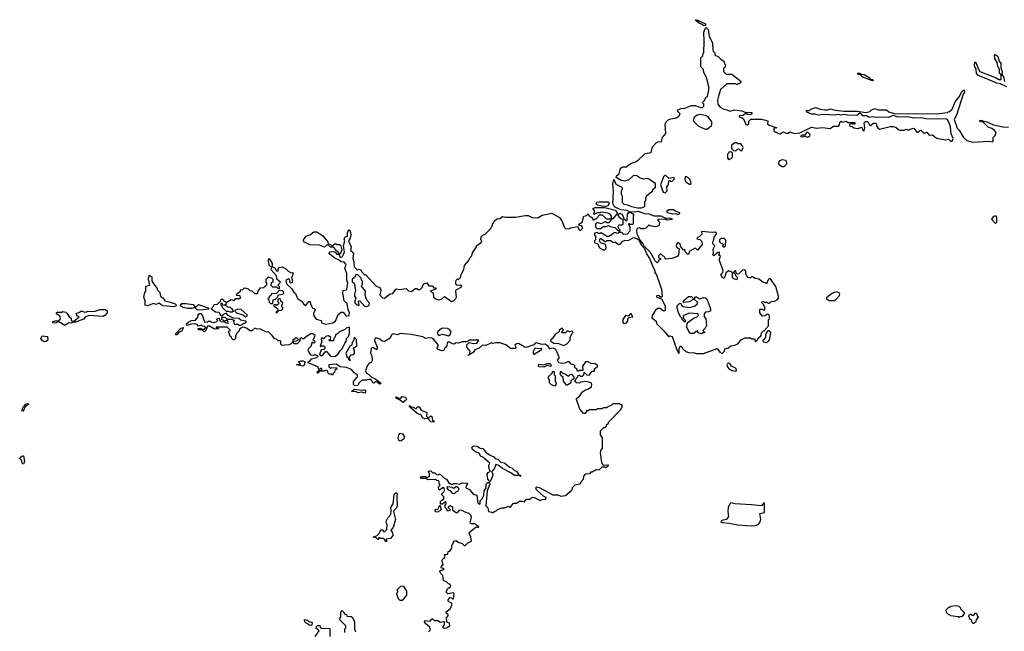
# Model space of a CAD drawing. Extents: x 2029826 to 2248070, y 228728 to 402406.
# Tile 18 of 256: x 2067277 to 2077283, y 275529 to 281742. Entities that reach past the tile are written whole.
import ezdxf

# ---------------------------------------------------------------- set-up
doc = ezdxf.new("R2010")
doc.units = 0

msp = doc.modelspace()

# ---------------------------------------------------------------- linework, layer by layer
at = {"layer": '0CON10XD'}
for points in [[(2074245, 281680), (2074225, 281683), (2074207, 281697), (2074185, 281703), (2074143, 281737), (2074165, 281742), (2074186, 281726), (2074240, 281705), (2074248, 281695), (2074245, 281680)], [(2072996, 279636), (2072985, 279648), (2072962, 279652), (2072960, 279665), (2072992, 279685), (2073010, 279745), (2073038, 279752), (2073055, 279770), (2073062, 279752), (2073075, 279740), (2073088, 279738), (2073105, 279710), (2073115, 279710), (2073125, 279720), (2073135, 279720), (2073155, 279740), (2073165, 279760), (2073195, 279760), (2073238, 279718), (2073290, 279720), (2073290, 279715), (2073265, 279680), (2073245, 279680), (2073235, 279690), (2073225, 279690), (2073185, 279668), (2073155, 279680), (2073142, 279678), (2073130, 279665), (2073130, 279635), (2073142, 279622), (2073185, 279620), (2073205, 279640), (2073235, 279640), (2073265, 279650), (2073273, 279643), (2073325, 279630), (2073355, 279600), (2073365, 279600), (2073375, 279590), (2073380, 279605), (2073362, 279622), (2073358, 279645), (2073365, 279658), (2073402, 279658), (2073410, 279665), (2073410, 279705), (2073375, 279730), (2073360, 279755), (2073362, 279768), (2073375, 279778), (2073395, 279768), (2073412, 279735), (2073412, 279722), (2073445, 279700), (2073450, 279705), (2073453, 279767), (2073468, 279782), (2073492, 279782), (2073509, 279769), (2073518, 279755), (2073510, 279745), (2073512, 279668), (2073505, 279662), (2073482, 279662), (2073475, 279670), (2073463, 279667), (2073478, 279635), (2073478, 279595), (2073450, 279565), (2073415, 279560), (2073395, 279580), (2073365, 279580), (2073355, 279570), (2073325, 279580), (2073310, 279575), (2073285, 279550), (2073275, 279550), (2073265, 279540), (2073245, 279540), (2073187, 279577), (2073175, 279570), (2073155, 279570), (2073145, 279580), (2073120, 279575), (2073120, 279555), (2073130, 279545), (2073130, 279505), (2073120, 279495), (2073120, 279475), (2073148, 279468), (2073168, 279425), (2073205, 279403), (2073224, 279406), (2073232, 279415), (2073237, 279425), (2073232, 279452), (2073222, 279462), (2073180, 279475), (2073170, 279495), (2073175, 279520), (2073185, 279520), (2073225, 279490), (2073235, 279490), (2073245, 279500), (2073285, 279500), (2073303, 279483), (2073332, 279482), (2073365, 279460), (2073383, 279467), (2073405, 279492), (2073428, 279498), (2073467, 279503), (2073515, 279528), (2073557, 279517), (2073570, 279505), (2073593, 279455), (2073627, 279417), (2073646, 279365), (2073678, 279318), (2073718, 279218), (2073733, 279195), (2073733, 279173), (2073750, 279150), (2073799, 279005), (2073805, 278930), (2073795, 278920), (2073777, 278937), (2073755, 278940), (2073750, 278935), (2073752, 278925), (2073798, 278908), (2073836, 278834), (2073837, 278793), (2073825, 278780), (2073805, 278790), (2073785, 278810), (2073763, 278807), (2073737, 278793), (2073703, 278737), (2073702, 278715), (2073745, 278680), (2073750, 278655), (2073828, 278578), (2073875, 278520), (2073885, 278530), (2073908, 278525), (2073955, 278390), (2073975, 278350), (2073980, 278355), (2073978, 278405), (2073992, 278428), (2074005, 278420), (2074015, 278400), (2074045, 278370), (2074075, 278360), (2074135, 278358), (2074155, 278350), (2074225, 278350), (2074365, 278402), (2074392, 278365), (2074415, 278352), (2074440, 278375), (2074443, 278397), (2074481, 278409), (2074505, 278428), (2074543, 278437), (2074575, 278448), (2074610, 278490), (2074645, 278510), (2074685, 278512), (2074705, 278510), (2074715, 278500), (2074745, 278500), (2074755, 278470), (2074780, 278495), (2074782, 278508), (2074808, 278532), (2074820, 278565), (2074835, 278580), (2074850, 278585), (2074855, 278600), (2074887, 278633), (2074888, 278692), (2074898, 278705), (2074897, 278737), (2074885, 278750), (2074875, 278750), (2074847, 278733), (2074825, 278730), (2074800, 278765), (2074800, 278800), (2074825, 278800), (2074835, 278790), (2074850, 278795), (2074850, 278825), (2074840, 278835), (2074840, 278845), (2074820, 278865), (2074820, 278875), (2074835, 278880), (2074842, 278872), (2074865, 278872), (2074895, 278860), (2074915, 278880), (2074947, 278883), (2074975, 278898), (2074989, 278915), (2074989, 278935), (2074961, 279031), (2074905, 279112), (2074888, 279105), (2074865, 279060), (2074858, 279068), (2074833, 279073), (2074787, 279107), (2074753, 279113), (2074725, 279130), (2074715, 279130), (2074705, 279120), (2074685, 279120), (2074665, 279140), (2074653, 279163), (2074660, 279185), (2074645, 279200), (2074622, 279198), (2074582, 279158), (2074562, 279162), (2074555, 279190), (2074545, 279190), (2074530, 279175), (2074548, 279158), (2074550, 279145), (2074567, 279127), (2074570, 279105), (2074565, 279100), (2074535, 279110), (2074520, 279125), (2074520, 279175), (2074485, 279190), (2074458, 279175), (2074437, 279113), (2074415, 279122), (2074402, 279155), (2074422, 279175), (2074427, 279195), (2074388, 279295), (2074388, 279312), (2074400, 279335), (2074380, 279355), (2074388, 279362), (2074390, 279375), (2074385, 279380), (2074372, 279378), (2074332, 279342), (2074322, 279355), (2074328, 279372), (2074325, 279410), (2074340, 279445), (2074322, 279465), (2074322, 279485), (2074332, 279505), (2074333, 279537), (2074358, 279565), (2074357, 279575), (2074345, 279583), (2074315, 279580), (2074205, 279590), (2074208, 279562), (2074178, 279532), (2074165, 279530), (2074160, 279515), (2074188, 279508), (2074208, 279488), (2074212, 279458), (2074165, 279400), (2074145, 279420), (2074135, 279418), (2074082, 279388), (2074078, 279362), (2074065, 279360), (2074040, 279385), (2074038, 279408), (2074022, 279402), (2073993, 279443), (2073990, 279465), (2073965, 279480), (2073948, 279455), (2073952, 279435), (2073978, 279415), (2073972, 279355), (2073960, 279335), (2073905, 279318), (2073845, 279310), (2073832, 279322), (2073828, 279338), (2073812, 279342), (2073795, 279360), (2073785, 279360), (2073770, 279345), (2073770, 279325), (2073788, 279318), (2073790, 279305), (2073772, 279298), (2073765, 279280), (2073755, 279272), (2073735, 279292), (2073686, 279376), (2073623, 279443), (2073607, 279475), (2073582, 279502), (2073552, 279565), (2073548, 279595), (2073550, 279615), (2073562, 279628), (2073575, 279630), (2073585, 279620), (2073625, 279620), (2073643, 279627), (2073675, 279660), (2073683, 279653), (2073735, 279640), (2073777, 279653), (2073782, 279682), (2073760, 279705), (2073773, 279717), (2073835, 279720), (2073855, 279710), (2073910, 279715), (2073895, 279722), (2073836, 279726), (2073795, 279746), (2073755, 279745), (2073728, 279748), (2073675, 279768), (2073629, 279769), (2073565, 279793), (2073525, 279788), (2073475, 279790), (2073450, 279805), (2073385, 279811), (2073322, 279842), (2073304, 279875), (2073312, 279995), (2073306, 280074), (2073315, 280120), (2073335, 280070), (2073390, 280045), (2073400, 280035), (2073400, 280015), (2073390, 280005), (2073390, 279965), (2073400, 279955), (2073400, 279885), (2073415, 279870), (2073455, 279862), (2073495, 279843), (2073555, 279832), (2073595, 279832), (2073630, 279845), (2073630, 279895), (2073640, 279905), (2073640, 279935), (2073648, 279942), (2073650, 279955), (2073698, 279992), (2073708, 280002), (2073712, 280018), (2073738, 280042), (2073738, 280078), (2073672, 280122), (2073655, 280128), (2073615, 280123), (2073575, 280137), (2073555, 280153), (2073538, 280158), (2073512, 280155), (2073465, 280113), (2073425, 280103), (2073388, 280108), (2073338, 280138), (2073342, 280155), (2073370, 280175), (2073379, 280225), (2073391, 280239), (2073405, 280246), (2073445, 280249), (2073485, 280280), (2073535, 280297), (2073562, 280315), (2073635, 280382), (2073696, 280394), (2073708, 280452), (2073745, 280492), (2073765, 280502), (2073800, 280505), (2073808, 280545), (2073842, 280585), (2073838, 280685), (2073848, 280705), (2073866, 280724), (2073895, 280736), (2073950, 280745), (2073976, 280764), (2073988, 280785), (2073962, 280812), (2073964, 280826), (2073995, 280839), (2074037, 280843), (2074105, 280870), (2074145, 280870), (2074195, 280850), (2074215, 280850), (2074230, 280865), (2074230, 280885), (2074222, 280892), (2074220, 280905), (2074238, 280922), (2074252, 280958), (2074268, 280962), (2074280, 281025), (2074280, 281065), (2074258, 281155), (2074230, 281205), (2074227, 281237), (2074200, 281265), (2074200, 281355), (2074220, 281375), (2074220, 281395), (2074228, 281405), (2074232, 281525), (2074228, 281615), (2074245, 281658), (2074255, 281662), (2074272, 281642), (2074283, 281573), (2074317, 281507), (2074320, 281435), (2074323, 281423), (2074340, 281405), (2074342, 281382), (2074375, 281370), (2074402, 281342), (2074437, 281317), (2074440, 281295), (2074450, 281285), (2074442, 281258), (2074430, 281245), (2074430, 281215), (2074455, 281190), (2074515, 281190), (2074610, 281115), (2074588, 281092), (2074575, 281090), (2074565, 281080), (2074555, 281090), (2074465, 281090), (2074400, 281035), (2074378, 280965)], [(2077309, 281059), (2077245, 281090), (2077209, 281099), (2077015, 281180), (2077002, 281195), (2076997, 281237), (2076981, 281275), (2076985, 281310), (2076995, 281312), (2077014, 281255), (2077036, 281216), (2077202, 281152), (2077228, 281135), (2077250, 281135), (2077252, 281182), (2077234, 281204), (2077234, 281235), (2077216, 281266), (2077211, 281311), (2077186, 281345), (2077184, 281386), (2077195, 281390), (2077218, 281368), (2077231, 281321), (2077247, 281297), (2077249, 281255), (2077263, 281215), (2077258, 281185), (2077275, 281162), (2077284, 281116)], [(2075945, 281122), (2075845, 281160), (2075828, 281178), (2075800, 281185), (2075790, 281200), (2075815, 281200), (2075828, 281188), (2075860, 281185), (2075915, 281152), (2075925, 281140), (2075948, 281135), (2075950, 281125), (2075945, 281122)], [(2074378, 280965), (2074368, 280925), (2074373, 280883), (2074394, 280854), (2074433, 280833), (2074465, 280828), (2074495, 280813), (2074545, 280827), (2074615, 280816), (2074655, 280798), (2074675, 280804), (2074719, 280799), (2074717, 280785), (2074705, 280777), (2074675, 280778), (2074655, 280790), (2074625, 280770), (2074590, 280765), (2074590, 280755), (2074620, 280745), (2074634, 280734), (2074655, 280678), (2074675, 280673), (2074686, 280684), (2074688, 280712), (2074708, 280732), (2074815, 280733), (2074855, 280723), (2074880, 280715), (2074878, 280685), (2074892, 280672), (2074970, 280645), (2074942, 280638), (2074940, 280615), (2074955, 280600), (2074965, 280600), (2074995, 280582), (2075007, 280583), (2075035, 280602), (2075065, 280590), (2075085, 280590), (2075105, 280602), (2075147, 280587), (2075205, 280592), (2075325, 280650), (2075375, 280642), (2075437, 280647), (2075513, 280637), (2075548, 280662), (2075598, 280662), (2075610, 280675), (2075613, 280697), (2075625, 280710), (2075635, 280700), (2075675, 280710), (2075698, 280698), (2075765, 280698), (2075765, 280680), (2075745, 280680), (2075735, 280690), (2075722, 280688), (2075710, 280675), (2075712, 280662), (2075737, 280657), (2075753, 280643), (2075795, 280638), (2075835, 280650), (2075842, 280625), (2075855, 280610), (2075867, 280643), (2075860, 280695), (2075873, 280707), (2075895, 280708), (2075912, 280675), (2075925, 280668), (2075955, 280690), (2075980, 280690), (2075984, 280664), (2075997, 280645), (2076015, 280632), (2076125, 280658), (2076155, 280657), (2076185, 280648), (2076210, 280625), (2076225, 280620), (2076265, 280620), (2076285, 280630), (2076315, 280620), (2076328, 280632), (2076365, 280640), (2076395, 280600), (2076405, 280600), (2076420, 280615), (2076435, 280620), (2076465, 280590), (2076495, 280600), (2076515, 280572), (2076525, 280568), (2076555, 280572), (2076595, 280540), (2076685, 280522), (2076715, 280530), (2076735, 280510), (2076755, 280510), (2076763, 280535), (2076744, 280584), (2076737, 280653), (2076724, 280695), (2076706, 280726), (2076695, 280732), (2076485, 280737), (2076434, 280746), (2076365, 280742), (2076295, 280756), (2076205, 280752), (2076155, 280769), (2076105, 280750), (2076005, 280753), (2075975, 280748), (2075947, 280757), (2075905, 280750), (2075885, 280767), (2075847, 280767), (2075825, 280790), (2075815, 280792), (2075785, 280769), (2075685, 280772), (2075655, 280779), (2075623, 280773), (2075595, 280778), (2075565, 280771), (2075435, 280780), (2075395, 280773), (2075355, 280783), (2075325, 280782), (2075275, 280803), (2075270, 280815), (2075275, 280820), (2075305, 280820), (2075318, 280832), (2075365, 280850), (2075413, 280833), (2075455, 280828), (2075485, 280828), (2075517, 280837), (2075564, 280824), (2075655, 280812), (2075793, 280813), (2075875, 280800), (2075915, 280810), (2075930, 280825), (2075965, 280840), (2076005, 280828), (2076086, 280826), (2076110, 280805), (2076165, 280790), (2076594, 280786), (2076705, 280800), (2076713, 280807), (2076725, 280810), (2076753, 280835), (2076785, 280908), (2076825, 280958), (2076855, 281018), (2076875, 281030), (2076880, 281005), (2076866, 280985), (2076796, 280774), (2076775, 280730), (2076805, 280640), (2076825, 280620), (2076870, 280545), (2076904, 280514), (2076965, 280498), (2077125, 280510), (2077165, 280500), (2077170, 280505), (2077170, 280545), (2077190, 280565), (2077200, 280595), (2077185, 280618), (2077155, 280638), (2077120, 280650), (2077070, 280700), (2077040, 280705), (2077030, 280720), (2077045, 280722), (2077075, 280710), (2077105, 280706), (2077175, 280673), (2077267, 280653), (2077325, 280650)], [(2074265, 280632), (2074290, 280655), (2074305, 280660), (2074312, 280675), (2074310, 280705), (2074272, 280755), (2074245, 280770), (2074185, 280778), (2074155, 280770), (2074132, 280748), (2074120, 280715), (2074173, 280665), (2074205, 280647), (2074245, 280632), (2074265, 280632)], [(2075285, 280548), (2075295, 280552), (2075308, 280562), (2075310, 280575), (2075285, 280600), (2075272, 280598), (2075255, 280570), (2075225, 280570), (2075212, 280555), (2075235, 280552), (2075255, 280560), (2075285, 280548)], [(2074615, 280410), (2074628, 280445), (2074620, 280465), (2074605, 280480), (2074575, 280480), (2074565, 280490), (2074545, 280490), (2074512, 280468), (2074510, 280435), (2074532, 280412), (2074555, 280410), (2074572, 280428), (2074585, 280430), (2074602, 280412), (2074615, 280410)], [(2074485, 280320), (2074495, 280330), (2074508, 280332), (2074520, 280345), (2074520, 280385), (2074505, 280400), (2074482, 280398), (2074480, 280385), (2074470, 280375), (2074470, 280335), (2074485, 280320)], [(2075045, 280250), (2075072, 280278), (2075070, 280305), (2075062, 280312), (2075025, 280318), (2075000, 280310), (2074990, 280295), (2074990, 280275), (2075025, 280252), (2075045, 280250)], [(2073835, 279982), (2073857, 280003), (2073852, 280045), (2073870, 280065), (2073873, 280107), (2073885, 280110), (2073895, 280100), (2073908, 280102), (2073930, 280125), (2073925, 280140), (2073875, 280130), (2073845, 280160), (2073835, 280160), (2073821, 280145), (2073790, 280065), (2073815, 279990), (2073835, 279982)], [(2074095, 280072), (2074100, 280075), (2074099, 280095), (2074085, 280126), (2074055, 280147), (2074040, 280145), (2074038, 280115), (2074051, 280091), (2074083, 280073), (2074095, 280072)], [(2073235, 279846), (2073195, 279847), (2073148, 279858), (2073138, 279865), (2073134, 279876), (2073142, 279888), (2073165, 279892), (2073255, 279893), (2073262, 279892), (2073266, 279876), (2073255, 279853), (2073235, 279846)], [(2073305, 279720), (2073290, 279720), (2073292, 279745), (2073282, 279765), (2073255, 279777), (2073185, 279788), (2073175, 279780), (2073145, 279780), (2073112, 279762), (2073110, 279775), (2073120, 279785), (2073120, 279805), (2073100, 279825), (2073126, 279836), (2073223, 279833), (2073327, 279807), (2073350, 279785), (2073350, 279775), (2073305, 279720)], [(2073965, 279764), (2073986, 279774), (2073985, 279780), (2073938, 279798), (2073922, 279812), (2073875, 279810), (2073850, 279795), (2073860, 279785), (2073915, 279770), (2073945, 279772), (2073965, 279764)], [(2070892, 278062), (2070875, 278050), (2070865, 278053), (2070857, 278075), (2070835, 278090), (2070801, 278079), (2070761, 278079), (2070747, 278073), (2070720, 278045), (2070720, 278035), (2070710, 278025), (2070683, 278023), (2070670, 278035), (2070670, 278065), (2070708, 278112), (2070712, 278125), (2070708, 278135), (2070676, 278155), (2070649, 278189), (2070599, 278209), (2070535, 278217), (2070495, 278243), (2070420, 278235), (2070420, 278215), (2070435, 278200), (2070445, 278210), (2070500, 278205), (2070495, 278190), (2070482, 278188), (2070477, 278163), (2070462, 278148), (2070455, 278130), (2070445, 278140), (2070422, 278142), (2070412, 278152), (2070408, 278168), (2070395, 278180), (2070385, 278180), (2070375, 278170), (2070325, 278170), (2070308, 278152), (2070302, 278152), (2070300, 278165), (2070312, 278178), (2070348, 278182), (2070348, 278198), (2070335, 278200), (2070325, 278190), (2070310, 278205), (2070307, 278217), (2070210, 278255), (2070210, 278265), (2070226, 278274), (2070243, 278297), (2070295, 278312), (2070310, 278325), (2070275, 278340), (2070265, 278332), (2070240, 278335), (2070222, 278355), (2070210, 278385), (2070212, 278398), (2070240, 278425), (2070252, 278468), (2070265, 278460), (2070280, 278465), (2070275, 278480), (2070260, 278485), (2070280, 278535), (2070255, 278552), (2070235, 278552), (2070190, 278525), (2070165, 278500), (2070155, 278500), (2070145, 278510), (2070132, 278508), (2070120, 278495), (2070130, 278485), (2070095, 278450), (2070065, 278450), (2070060, 278455), (2070062, 278478), (2070085, 278480), (2070110, 278495), (2070098, 278508), (2070085, 278510), (2070052, 278488), (2070050, 278465), (2070030, 278445), (2070012, 278438), (2069943, 278433), (2069930, 278445), (2069930, 278475), (2069925, 278480), (2069905, 278480), (2069887, 278497), (2069865, 278500), (2069843, 278533), (2069805, 278570), (2069785, 278568), (2069725, 278600), (2069685, 278602), (2069665, 278610), (2069635, 278580), (2069615, 278580), (2069590, 278605), (2069566, 278616), (2069545, 278618), (2069525, 278610), (2069512, 278598), (2069508, 278582), (2069480, 278555), (2069480, 278545), (2069470, 278535), (2069470, 278505), (2069455, 278490), (2069445, 278490), (2069432, 278502), (2069428, 278518), (2069412, 278532), (2069410, 278555), (2069400, 278565), (2069402, 278578), (2069420, 278585), (2069385, 278620), (2069275, 278620), (2069272, 278612), (2069295, 278610), (2069298, 278602), (2069255, 278600), (2069205, 278630), (2069185, 278630), (2069170, 278585), (2069155, 278572), (2069125, 278590), (2069095, 278590), (2069090, 278605), (2069115, 278610), (2069125, 278600), (2069155, 278600), (2069170, 278615), (2069157, 278627), (2069135, 278630), (2069125, 278638), (2069095, 278630), (2069080, 278645), (2069055, 278652), (2069021, 278649), (2068980, 278635), (2068973, 278643), (2068977, 278655), (2068995, 278672), (2069023, 278687), (2069065, 278690), (2069090, 278725), (2069092, 278748), (2069105, 278758), (2069117, 278757), (2069130, 278745), (2069155, 278672), (2069185, 278670), (2069195, 278680), (2069215, 278680), (2069225, 278670), (2069250, 278665), (2069280, 278675), (2069290, 278685), (2069280, 278695), (2069282, 278708), (2069305, 278710), (2069310, 278685), (2069320, 278675), (2069362, 278672), (2069375, 278662), (2069395, 278660), (2069400, 278665), (2069385, 278690), (2069355, 278680), (2069345, 278690), (2069332, 278692), (2069332, 278718), (2069355, 278720), (2069367, 278717), (2069385, 278700), (2069435, 278700), (2069445, 278690), (2069455, 278690), (2069460, 278685), (2069450, 278675), (2069455, 278650), (2069495, 278650), (2069505, 278640), (2069525, 278640), (2069555, 278660), (2069565, 278658), (2069578, 278665), (2069580, 278675), (2069575, 278680), (2069525, 278690), (2069505, 278707), (2069451, 278711), (2069396, 278736), (2069375, 278762), (2069344, 278746), (2069335, 278730), (2069325, 278730), (2069305, 278769), (2069265, 278772), (2069222, 278805), (2069250, 278835), (2069252, 278848), (2069288, 278852), (2069318, 278882), (2069320, 278895), (2069332, 278908), (2069348, 278898), (2069352, 278882), (2069365, 278880), (2069375, 278870), (2069425, 278900), (2069455, 278890), (2069475, 278910), (2069515, 278910), (2069520, 278915), (2069518, 278938), (2069485, 278940), (2069480, 278955), (2069520, 278985), (2069522, 278998), (2069545, 279000), (2069562, 279018), (2069598, 279008), (2069615, 278990), (2069637, 278987), (2069665, 278960), (2069695, 278960), (2069700, 278985), (2069725, 279020), (2069757, 279023), (2069788, 279052), (2069790, 279065), (2069780, 279075), (2069780, 279105), (2069805, 279130), (2069838, 279118), (2069850, 279105), (2069850, 279075), (2069832, 279068), (2069830, 279045), (2069845, 279030), (2069885, 279030), (2069905, 279010), (2069918, 279012), (2069918, 279028), (2069900, 279045), (2069927, 279077), (2069892, 279102), (2069885, 279140), (2069832, 279202), (2069838, 279228), (2069815, 279242), (2069804, 279285), (2069804, 279306), (2069812, 279318), (2069844, 279265), (2069842, 279232), (2069870, 279220), (2069885, 279192), (2069905, 279190), (2069907, 279197), (2069900, 279205), (2069914, 279226), (2069945, 279232), (2069983, 279213), (2070006, 279186), (2070033, 279173), (2070055, 279170), (2070047, 279133), (2070040, 279125), (2070048, 279088), (2070045, 279070), (2070025, 279070), (2070018, 279108), (2070005, 279110), (2069995, 279100), (2069985, 279100), (2069980, 279085), (2069993, 279055), (2070040, 279010), (2070062, 278975), (2070080, 278960), (2070101, 278911), (2070143, 278883), (2070160, 278855), (2070185, 278840), (2070215, 278880), (2070228, 278878), (2070232, 278855), (2070253, 278813), (2070268, 278808), (2070280, 278795), (2070261, 278759), (2070266, 278735), (2070291, 278701), (2070340, 278685), (2070345, 278663), (2070385, 278650), (2070458, 278662), (2070485, 278680), (2070514, 278746), (2070545, 278770), (2070565, 278770), (2070595, 278732), (2070625, 278736), (2070630, 278765), (2070616, 278796), (2070605, 278860), (2070573, 278885), (2070562, 278965), (2070565, 278990), (2070595, 278998), (2070600, 279005), (2070612, 279065), (2070600, 279095), (2070602, 279165), (2070582, 279215), (2070594, 279255), (2070575, 279278), (2070545, 279284), (2070525, 279301), (2070479, 279319), (2070429, 279359), (2070420, 279375), (2070427, 279383), (2070467, 279387), (2070488, 279378), (2070495, 279360), (2070520, 279360), (2070522, 279352), (2070535, 279327), (2070556, 279335), (2070565, 279350), (2070579, 279385), (2070566, 279445), (2070581, 279495), (2070576, 279515), (2070585, 279537), (2070608, 279542), (2070608, 279582), (2070625, 279606), (2070636, 279596), (2070643, 279555), (2070635, 279522), (2070620, 279495), (2070644, 279435), (2070638, 279398), (2070661, 279381), (2070670, 279365), (2070664, 279315), (2070674, 279284), (2070675, 279232), (2070705, 279202), (2070725, 279208), (2070745, 279200), (2070750, 279185), (2070782, 279152), (2070795, 279150), (2070895, 279038), (2070939, 279019), (2070947, 278995), (2070938, 278948), (2070965, 278917), (2070985, 278912), (2071042, 278958), (2071068, 278962), (2071095, 279002), (2071105, 279008), (2071135, 279000), (2071203, 279013), (2071229, 278989), (2071259, 278981), (2071295, 279012), (2071312, 279012), (2071325, 279000), (2071347, 279003), (2071370, 279025), (2071370, 279035), (2071385, 279058), (2071415, 279068), (2071435, 279040), (2071467, 279037), (2071485, 279020), (2071508, 279018), (2071495, 279000), (2071450, 278985), (2071478, 278968), (2071482, 278922), (2071505, 278908), (2071538, 278898), (2071565, 278903), (2071595, 278930), (2071665, 278881), (2071685, 278887), (2071709, 278911), (2071716, 278925), (2071708, 278985), (2071713, 278997), (2071762, 279025), (2071769, 279035), (2071755, 279047), (2071723, 279043), (2071710, 279055), (2071708, 279085), (2071713, 279097), (2071725, 279110), (2071737, 279103), (2071757, 279123), (2071762, 279155), (2071790, 279205), (2071796, 279244), (2071839, 279291), (2071854, 279326), (2071873, 279345), (2071878, 279375), (2071920, 279435), (2071920, 279445), (2071965, 279480), (2071972, 279495), (2071962, 279505), (2071968, 279535), (2071985, 279552), (2072008, 279562), (2072065, 279620), (2072098, 279695), (2072125, 279720), (2072155, 279722), (2072185, 279742), (2072217, 279737), (2072315, 279737), (2072415, 279752), (2072445, 279752), (2072485, 279734), (2072541, 279729), (2072585, 279756), (2072685, 279778), (2072764, 279734), (2072788, 279698), (2072815, 279630), (2072828, 279618), (2072865, 279620), (2072873, 279627), (2072945, 279640), (2072961, 279611), (2072975, 279602), (2072998, 279622), (2072996, 279636)], [(2077195, 279672), (2077206, 279684), (2077207, 279735), (2077200, 279745), (2077185, 279748), (2077170, 279740), (2077152, 279715), (2077195, 279672)], [(2070520, 279360), (2070520, 279375), (2070505, 279390), (2070492, 279392), (2070490, 279405), (2070465, 279430), (2070435, 279430), (2070405, 279460), (2070375, 279430), (2070325, 279452), (2070226, 279456), (2070171, 279481), (2070160, 279495), (2070160, 279505), (2070188, 279542), (2070225, 279556), (2070265, 279587), (2070296, 279586), (2070356, 279546), (2070410, 279485), (2070410, 279475), (2070422, 279462), (2070435, 279460), (2070445, 279450), (2070455, 279450), (2070485, 279470), (2070495, 279460), (2070528, 279458), (2070540, 279445), (2070552, 279405), (2070535, 279362), (2070520, 279360)], [(2074435, 279430), (2074450, 279445), (2074452, 279502), (2074435, 279520), (2074405, 279520), (2074390, 279505), (2074390, 279485), (2074402, 279472), (2074415, 279470), (2074428, 279458), (2074420, 279445), (2074435, 279430)], [(2068845, 278826), (2068735, 278834), (2068714, 278844), (2068695, 278863), (2068665, 278848), (2068635, 278859), (2068575, 278834), (2068551, 278841), (2068552, 278885), (2068540, 278925), (2068548, 278972), (2068560, 278985), (2068560, 279035), (2068600, 279045), (2068587, 279107), (2068592, 279148), (2068619, 279129), (2068620, 279090), (2068647, 279045), (2068670, 279020), (2068676, 278995), (2068701, 278971), (2068708, 278935), (2068734, 278915), (2068752, 278885), (2068806, 278874), (2068856, 278855), (2068866, 278845), (2068865, 278833), (2068845, 278826)], [(2070785, 278830), (2070815, 278832), (2070830, 278845), (2070832, 278862), (2070804, 278894), (2070788, 278945), (2070790, 278985), (2070752, 279035), (2070760, 279055), (2070760, 279085), (2070750, 279095), (2070747, 279117), (2070728, 279138), (2070712, 279152), (2070695, 279153), (2070678, 279122), (2070654, 279105), (2070655, 279080), (2070676, 279065), (2070690, 278995), (2070678, 278955), (2070681, 278935), (2070694, 278915), (2070682, 278885), (2070684, 278865), (2070705, 278844), (2070722, 278838), (2070728, 278845), (2070721, 278879), (2070725, 278888), (2070735, 278887), (2070785, 278830)], [(2069845, 278860), (2069850, 278865), (2069852, 278898), (2069878, 278902), (2069898, 278922), (2069900, 278935), (2069912, 278948), (2069950, 278955), (2069960, 278965), (2069958, 278978), (2069947, 278987), (2069915, 278990), (2069885, 278960), (2069832, 278958), (2069828, 278942), (2069812, 278928), (2069810, 278915), (2069800, 278905), (2069810, 278895), (2069812, 278872), (2069825, 278860), (2069845, 278860)], [(2069885, 278760), (2069912, 278788), (2069937, 278793), (2069950, 278805), (2069950, 278815), (2069940, 278825), (2069940, 278845), (2069948, 278852), (2069950, 278865), (2069932, 278882), (2069925, 278910), (2069912, 278908), (2069900, 278895), (2069900, 278875), (2069910, 278865), (2069908, 278852), (2069895, 278850), (2069885, 278840), (2069875, 278850), (2069860, 278845), (2069860, 278835), (2069900, 278805), (2069900, 278780), (2069880, 278775), (2069885, 278760)], [(2074205, 278552), (2074172, 278562), (2074165, 278580), (2074150, 278575), (2074127, 278553), (2074093, 278553), (2074080, 278565), (2074080, 278575), (2074058, 278615), (2074060, 278655), (2074071, 278669), (2074122, 278708), (2074164, 278726), (2074174, 278736), (2074173, 278755), (2074085, 278760), (2074023, 278737), (2074020, 278715), (2074040, 278685), (2074035, 278670), (2074010, 278695), (2074008, 278708), (2073995, 278720), (2073972, 278765), (2073958, 278815), (2073958, 278835), (2073985, 278862), (2073995, 278860), (2074000, 278845), (2074018, 278828), (2074085, 278819), (2074135, 278832), (2074166, 278855), (2074164, 278874), (2074135, 278900), (2074125, 278900), (2074080, 278875), (2074025, 278870), (2074020, 278875), (2074025, 278890), (2074075, 278930), (2074105, 278930), (2074125, 278910), (2074135, 278910), (2074145, 278928), (2074155, 278928), (2074187, 278907), (2074225, 278919), (2074245, 278916), (2074259, 278905), (2074297, 278805), (2074296, 278784), (2074276, 278774), (2074245, 278770), (2074234, 278755), (2074233, 278725), (2074250, 278705), (2074257, 278635), (2074243, 278607), (2074220, 278585), (2074238, 278568), (2074238, 278562), (2074215, 278560), (2074205, 278552)], [(2075505, 278888), (2075555, 278891), (2075576, 278904), (2075608, 278942), (2075611, 278955), (2075605, 278968), (2075577, 278977), (2075555, 278972), (2075512, 278948), (2075474, 278915), (2075478, 278905), (2075505, 278888)], [(2067735, 278634), (2067675, 278672), (2067665, 278672), (2067645, 278658), (2067612, 278662), (2067613, 278677), (2067632, 278678), (2067645, 278688), (2067665, 278680), (2067690, 278705), (2067688, 278728), (2067650, 278755), (2067650, 278765), (2067658, 278772), (2067705, 278770), (2067715, 278778), (2067745, 278770), (2067759, 278759), (2067780, 278725), (2067801, 278711), (2067800, 278685), (2067825, 278677), (2067880, 278725), (2067860, 278735), (2067852, 278758), (2067885, 278770), (2067898, 278782), (2067915, 278782), (2067935, 278770), (2067957, 278773), (2067965, 278780), (2068035, 278778), (2068095, 278799), (2068145, 278799), (2068167, 278785), (2068164, 278765), (2068143, 278737), (2068125, 278726), (2067984, 278736), (2067946, 278724), (2067925, 278699), (2067845, 278669), (2067825, 278670), (2067795, 278660), (2067775, 278662), (2067735, 278634)], [(2069085, 278790), (2069058, 278818), (2069025, 278809), (2068985, 278810), (2068937, 278817), (2068908, 278835), (2068925, 278859), (2068965, 278860), (2069038, 278848), (2069065, 278820), (2069095, 278848), (2069192, 278815), (2069200, 278805), (2069195, 278802), (2069145, 278794), (2069085, 278790)], [(2069414, 278774), (2069435, 278774), (2069450, 278785), (2069438, 278798), (2069415, 278820), (2069393, 278823), (2069370, 278835), (2069370, 278850), (2069378, 278852), (2069378, 278858), (2069372, 278858), (2069370, 278850), (2069355, 278840), (2069342, 278842), (2069338, 278858), (2069322, 278858), (2069320, 278845), (2069330, 278835), (2069330, 278825), (2069375, 278780), (2069395, 278782), (2069414, 278774)], [(2069575, 278723), (2069588, 278732), (2069588, 278745), (2069528, 278798), (2069495, 278800), (2069462, 278788), (2069462, 278782), (2069480, 278765), (2069544, 278744), (2069575, 278723)], [(2073425, 278657), (2073445, 278662), (2073457, 278683), (2073458, 278702), (2073472, 278718), (2073507, 278723), (2073490, 278755), (2073480, 278755), (2073465, 278730), (2073434, 278736), (2073406, 278695), (2073408, 278665), (2073425, 278657)], [(2068862, 278542), (2068862, 278555), (2068915, 278608), (2068940, 278615), (2068925, 278580), (2068890, 278560), (2068875, 278542), (2068862, 278542)], [(2070465, 278319), (2070485, 278324), (2070515, 278347), (2070532, 278378), (2070555, 278400), (2070580, 278455), (2070595, 278472), (2070598, 278502), (2070617, 278523), (2070628, 278555), (2070629, 278619), (2070595, 278610), (2070578, 278592), (2070530, 278575), (2070505, 278550), (2070490, 278545), (2070480, 278515), (2070470, 278505), (2070465, 278480), (2070425, 278480), (2070420, 278485), (2070438, 278502), (2070440, 278515), (2070415, 278530), (2070392, 278528), (2070365, 278500), (2070355, 278510), (2070340, 278505), (2070343, 278473), (2070350, 278465), (2070340, 278455), (2070330, 278425), (2070335, 278420), (2070345, 278430), (2070365, 278430), (2070378, 278418), (2070380, 278405), (2070367, 278393), (2070342, 278388), (2070322, 278342), (2070345, 278326), (2070358, 278335), (2070385, 278372), (2070395, 278373), (2070434, 278324), (2070465, 278319)], [(2071635, 278531), (2071652, 278545), (2071661, 278575), (2071646, 278595), (2071625, 278604), (2071585, 278610), (2071564, 278606), (2071527, 278573), (2071519, 278555), (2071535, 278535), (2071575, 278548), (2071635, 278531)], [(2072805, 278432), (2072833, 278447), (2072870, 278485), (2072870, 278515), (2072888, 278552), (2072900, 278565), (2072895, 278578), (2072865, 278572), (2072845, 278580), (2072825, 278560), (2072785, 278560), (2072782, 278568), (2072800, 278585), (2072800, 278595), (2072785, 278607), (2072760, 278585), (2072758, 278572), (2072718, 278545), (2072689, 278501), (2072670, 278485), (2072673, 278475), (2072705, 278456), (2072754, 278454), (2072805, 278432)], [(2067525, 278468), (2067500, 278485), (2067490, 278505), (2067505, 278530), (2067558, 278525), (2067562, 278488), (2067545, 278472), (2067525, 278468)], [(2070635, 278280), (2070640, 278285), (2070630, 278290), (2070630, 278315), (2070645, 278338), (2070668, 278342), (2070678, 278355), (2070680, 278375), (2070670, 278405), (2070702, 278428), (2070700, 278495), (2070677, 278517), (2070669, 278481), (2070654, 278465), (2070653, 278437), (2070631, 278425), (2070590, 278355), (2070605, 278310), (2070618, 278308), (2070620, 278295), (2070635, 278280)], [(2071432, 275525), (2071452, 275545), (2071445, 275570), (2071404, 275604), (2071392, 275625), (2071395, 275640), (2071447, 275633), (2071460, 275645), (2071465, 275660), (2071495, 275638), (2071525, 275640), (2071553, 275623), (2071585, 275630), (2071590, 275625), (2071590, 275595), (2071572, 275575), (2071585, 275560), (2071615, 275563), (2071648, 275585), (2071645, 275610), (2071610, 275625), (2071618, 275632), (2071613, 275667), (2071630, 275685), (2071630, 275695), (2071615, 275710), (2071612, 275725), (2071653, 275757), (2071670, 275795), (2071668, 275815), (2071637, 275827), (2071630, 275835), (2071632, 275845), (2071648, 275872), (2071665, 275868), (2071675, 275858), (2071685, 275860), (2071692, 275905), (2071685, 275918), (2071628, 275908), (2071610, 275925), (2071625, 275960), (2071635, 275970), (2071648, 275972), (2071658, 275995), (2071648, 276008), (2071635, 276010), (2071618, 276028), (2071584, 276044), (2071578, 276095), (2071561, 276111), (2071548, 276135), (2071552, 276148), (2071577, 276153), (2071590, 276165), (2071560, 276175), (2071562, 276195), (2071580, 276205), (2071576, 276226), (2071568, 276245), (2071578, 276265), (2071597, 276283), (2071600, 276295), (2071590, 276305), (2071595, 276310), (2071628, 276312), (2071632, 276338), (2071648, 276342), (2071668, 276375), (2071670, 276405), (2071680, 276415), (2071690, 276445), (2071712, 276452), (2071733, 276433), (2071775, 276420), (2071795, 276400), (2071805, 276400), (2071832, 276428), (2071868, 276445), (2071862, 276485), (2071843, 276525), (2071848, 276535), (2071915, 276590), (2071938, 276582), (2071940, 276595), (2071922, 276602), (2071905, 276620), (2071865, 276622), (2071855, 276630), (2071868, 276685), (2071860, 276710), (2071846, 276726), (2071805, 276739), (2071775, 276756), (2071755, 276758), (2071740, 276755), (2071735, 276742), (2071715, 276730), (2071680, 276755), (2071678, 276788), (2071655, 276802), (2071630, 276795), (2071630, 276785), (2071648, 276768), (2071650, 276755), (2071625, 276750), (2071618, 276768), (2071600, 276785), (2071600, 276815), (2071610, 276825), (2071608, 276848), (2071575, 276820), (2071552, 276822), (2071555, 276850), (2071588, 276875), (2071587, 276895), (2071568, 276915), (2071568, 276925), (2071588, 276945), (2071598, 276965), (2071585, 276990), (2071572, 276988), (2071545, 276962), (2071535, 276970), (2071533, 276995), (2071550, 277015), (2071543, 277023), (2071538, 277058), (2071515, 277060), (2071505, 277070), (2071425, 277068), (2071405, 277080), (2071355, 277080), (2071350, 277095), (2071355, 277100), (2071405, 277100), (2071415, 277090), (2071440, 277100), (2071442, 277125), (2071430, 277155), (2071445, 277160), (2071455, 277158), (2071475, 277138), (2071495, 277140), (2071513, 277123), (2071535, 277120), (2071543, 277127), (2071550, 277125), (2071585, 277090), (2071616, 277076), (2071642, 277032), (2071655, 277030), (2071665, 277020), (2071680, 277025), (2071685, 277030), (2071715, 277030), (2071745, 277022), (2071772, 277038), (2071830, 277035), (2071813, 277007), (2071810, 276985), (2071849, 276969), (2071885, 276922), (2071923, 276913), (2071928, 276855), (2071933, 276833), (2071945, 276820), (2071956, 276824), (2071958, 276855), (2071977, 276875), (2071993, 276907), (2071996, 276955), (2072016, 276985), (2072019, 277025), (2072035, 277039), (2072050, 277040), (2072056, 277025), (2072029, 276955), (2072014, 276805), (2072034, 276784), (2072042, 276745), (2072075, 276740), (2072083, 276733), (2072105, 276750), (2072118, 276752), (2072133, 276767), (2072175, 276782), (2072205, 276782), (2072245, 276800), (2072255, 276790), (2072265, 276790), (2072295, 276830), (2072325, 276830), (2072355, 276850), (2072385, 276850), (2072407, 276843), (2072425, 276868), (2072435, 276872), (2072465, 276870), (2072485, 276890), (2072505, 276888), (2072565, 276858), (2072595, 276872), (2072605, 276868), (2072625, 276870), (2072628, 276888), (2072600, 276900), (2072530, 276965), (2072522, 276988), (2072534, 276996), (2072555, 276991), (2072695, 276914), (2072745, 276914), (2072775, 276901), (2072825, 276910), (2072890, 276965), (2072895, 276990), (2072923, 277017), (2072978, 277032), (2072980, 277045), (2073007, 277073), (2073010, 277105), (2073032, 277128), (2073075, 277132), (2073085, 277150), (2073095, 277150), (2073135, 277172), (2073165, 277170), (2073195, 277200), (2073225, 277200), (2073235, 277192), (2073258, 277205), (2073260, 277215), (2073255, 277217), (2073212, 277212), (2073198, 277235), (2073190, 277265), (2073178, 277345), (2073183, 277367), (2073200, 277385), (2073200, 277495), (2073180, 277525), (2073180, 277565), (2073212, 277598), (2073225, 277600), (2073240, 277615), (2073240, 277625), (2073260, 277645), (2073260, 277655), (2073390, 277785), (2073390, 277795), (2073400, 277805), (2073398, 277828), (2073385, 277830), (2073375, 277840), (2073305, 277840), (2073288, 277822), (2073255, 277810), (2073245, 277800), (2073205, 277800), (2073195, 277790), (2073145, 277790), (2073135, 277780), (2073065, 277780), (2073055, 277770), (2073042, 277768), (2073025, 277740), (2073005, 277742), (2072968, 277785), (2072934, 277884), (2072937, 277895), (2072968, 277922), (2072997, 277963), (2073027, 277983), (2073051, 277989), (2073087, 278013), (2073091, 278041), (2073084, 278054), (2073035, 278068), (2072975, 278060), (2072965, 278050), (2072935, 278052), (2072922, 278062), (2072920, 278075), (2072928, 278082), (2072932, 278098), (2072950, 278115), (2072952, 278128), (2072965, 278130), (2072975, 278120), (2072995, 278120), (2073010, 278135), (2073015, 278160), (2073040, 278135), (2073065, 278132), (2073095, 278170), (2073118, 278172), (2073120, 278195), (2073135, 278210), (2073150, 278215), (2073152, 278225), (2073125, 278246), (2073078, 278248), (2073073, 278255), (2073055, 278268), (2073028, 278265), (2072998, 278222), (2073000, 278180), (2072965, 278180), (2072955, 278170), (2072945, 278170), (2072940, 278195), (2072920, 278205), (2072920, 278225), (2072907, 278237), (2072883, 278243), (2072860, 278265), (2072845, 278266), (2072816, 278254), (2072790, 278250), (2072755, 278256), (2072744, 278285), (2072759, 278305), (2072759, 278315), (2072728, 278385), (2072715, 278397), (2072695, 278404), (2072665, 278400), (2072646, 278425), (2072615, 278445), (2072585, 278443), (2072525, 278459), (2072514, 278456), (2072502, 278438), (2072425, 278413), (2072410, 278415), (2072345, 278452), (2072325, 278450), (2072308, 278435), (2072320, 278415), (2072317, 278403), (2072265, 278403), (2072218, 278438), (2072155, 278460), (2072115, 278461), (2072085, 278453), (2072072, 278458), (2072015, 278432), (2071980, 278435), (2071946, 278404), (2071902, 278388), (2071887, 278363), (2071835, 278330), (2071833, 278335), (2071852, 278348), (2071856, 278374), (2071822, 278415), (2071821, 278439), (2071845, 278462), (2071893, 278453), (2071922, 278455), (2071942, 278485), (2071895, 278488), (2071847, 278487), (2071819, 278471), (2071775, 278470), (2071735, 278456), (2071712, 278458), (2071693, 278447), (2071675, 278450), (2071645, 278467), (2071625, 278466), (2071615, 278420), (2071592, 278398), (2071588, 278382), (2071565, 278378), (2071523, 278395), (2071518, 278405), (2071526, 278414), (2071528, 278438), (2071485, 278492), (2071464, 278507), (2071435, 278512), (2071405, 278502), (2071375, 278519), (2071254, 278544), (2071145, 278556), (2071115, 278542), (2071075, 278550), (2071055, 278540), (2071043, 278507), (2070985, 278472), (2070962, 278475), (2070936, 278496), (2070895, 278512), (2070885, 278500), (2070884, 278484), (2070910, 278415), (2070910, 278395), (2070905, 278388), (2070865, 278413), (2070850, 278405), (2070842, 278355), (2070856, 278326), (2070859, 278281), (2070849, 278261), (2070827, 278253), (2070808, 278225), (2070790, 278175), (2070801, 278151), (2070825, 278137), (2070852, 278112), (2070887, 278097), (2070940, 278055), (2070947, 278043), (2070935, 278038), (2070909, 278059), (2070892, 278062)], [(2074865, 278462), (2074893, 278487), (2074902, 278505), (2074912, 278565), (2074895, 278582), (2074880, 278580), (2074868, 278565), (2074858, 278542), (2074857, 278513), (2074833, 278487), (2074830, 278475), (2074835, 278470), (2074865, 278462)], [(2072505, 278342), (2072500, 278345), (2072500, 278375), (2072515, 278410), (2072545, 278402), (2072580, 278405), (2072576, 278384), (2072505, 278342)], [(2070155, 278224), (2070090, 278235), (2070095, 278240), (2070125, 278240), (2070130, 278245), (2070110, 278265), (2070135, 278278), (2070155, 278278), (2070178, 278265), (2070170, 278255), (2070170, 278235), (2070155, 278224)], [(2072605, 278211), (2072555, 278216), (2072546, 278225), (2072555, 278242), (2072604, 278236), (2072635, 278250), (2072665, 278249), (2072675, 278240), (2072675, 278220), (2072635, 278228), (2072605, 278211)], [(2074555, 278172), (2074560, 278175), (2074558, 278198), (2074512, 278222), (2074495, 278250), (2074478, 278252), (2074467, 278243), (2074463, 278235), (2074470, 278215), (2074484, 278194), (2074515, 278178), (2074555, 278172)], [(2072715, 278020), (2072682, 278032), (2072662, 278052), (2072660, 278085), (2072650, 278095), (2072652, 278118), (2072688, 278152), (2072695, 278170), (2072710, 278165), (2072710, 278135), (2072718, 278125), (2072718, 278068), (2072730, 278055), (2072727, 278033), (2072715, 278020)], [(2072845, 278030), (2072835, 278030), (2072805, 278070), (2072800, 278115), (2072785, 278120), (2072770, 278145), (2072775, 278170), (2072795, 278150), (2072825, 278140), (2072855, 278120), (2072872, 278138), (2072885, 278140), (2072910, 278115), (2072908, 278092), (2072892, 278088), (2072878, 278072), (2072878, 278052), (2072845, 278030)], [(2070785, 277948), (2070755, 277958), (2070715, 277952), (2070695, 277962), (2070650, 277965), (2070675, 277988), (2070755, 277978), (2070785, 277982), (2070796, 277965), (2070785, 277948)], [(2071175, 277854), (2071135, 277882), (2071105, 277894), (2071100, 277910), (2071125, 277902), (2071135, 277890), (2071146, 277894), (2071165, 277913), (2071196, 277906), (2071208, 277882), (2071184, 277866), (2071175, 277854)], [(2067305, 277763), (2067300, 277775), (2067315, 277810), (2067340, 277835), (2067355, 277842), (2067365, 277840), (2067370, 277835), (2067331, 277809), (2067322, 277785), (2067305, 277763)], [(2071485, 277653), (2071455, 277656), (2071425, 277690), (2071395, 277686), (2071374, 277694), (2071355, 277730), (2071325, 277736), (2071240, 277805), (2071235, 277820), (2071245, 277820), (2071255, 277808), (2071277, 277807), (2071305, 277790), (2071315, 277808), (2071335, 277809), (2071356, 277776), (2071407, 277755), (2071413, 277745), (2071410, 277715), (2071425, 277700), (2071438, 277702), (2071455, 277717), (2071465, 277712), (2071472, 277675), (2071490, 277665), (2071485, 277653)], [(2071135, 277462), (2071124, 277485), (2071129, 277525), (2071145, 277543), (2071166, 277536), (2071188, 277505), (2071180, 277485), (2071155, 277463), (2071135, 277462)], [(2072055, 277050), (2072034, 277075), (2072029, 277125), (2072039, 277141), (2072062, 277155), (2072054, 277164), (2072046, 277195), (2072046, 277215), (2072056, 277236), (2071985, 277297), (2071959, 277309), (2071945, 277338), (2071915, 277349), (2071880, 277375), (2071873, 277397), (2071888, 277412), (2071925, 277411), (2071955, 277391), (2071985, 277386), (2072012, 277352), (2072050, 277320), (2072095, 277300), (2072108, 277285), (2072135, 277278), (2072166, 277246), (2072205, 277241), (2072255, 277197), (2072278, 277188), (2072304, 277164), (2072326, 277156), (2072350, 277120), (2072367, 277115), (2072368, 277102), (2072352, 277112), (2072305, 277111), (2072268, 277138), (2072182, 277182), (2072138, 277218), (2072116, 277224), (2072102, 277185), (2072070, 277145), (2072082, 277132), (2072084, 277115), (2072066, 277064), (2072055, 277050)], [(2067315, 277227), (2067305, 277230), (2067296, 277266), (2067277, 277285), (2067280, 277295), (2067305, 277313), (2067315, 277310), (2067324, 277255), (2067315, 277227)], [(2071695, 276930), (2071715, 276950), (2071733, 276957), (2071742, 276975), (2071726, 276996), (2071713, 276997), (2071685, 276980), (2071675, 276990), (2071622, 276998), (2071618, 276985), (2071632, 276965), (2071649, 276959), (2071673, 276933), (2071695, 276930)], [(2071005, 276440), (2070995, 276440), (2070988, 276458), (2070972, 276472), (2070945, 276470), (2070935, 276480), (2070925, 276480), (2070915, 276460), (2070898, 276478), (2070870, 276485), (2070908, 276502), (2070938, 276532), (2070940, 276545), (2070952, 276558), (2070968, 276558), (2070972, 276542), (2070985, 276540), (2071008, 276562), (2071012, 276615), (2071002, 276635), (2071003, 276655), (2071017, 276683), (2071048, 276715), (2071053, 276755), (2071048, 276785), (2071072, 276825), (2071082, 276915), (2071091, 276929), (2071105, 276938), (2071112, 276925), (2071108, 276895), (2071112, 276805), (2071106, 276784), (2071082, 276758), (2071077, 276745), (2071097, 276665), (2071073, 276585), (2071050, 276555), (2071065, 276530), (2071068, 276502), (2071045, 276472), (2071000, 276465), (2071000, 276455), (2071010, 276445), (2071005, 276440)], [(2071525, 276740), (2071502, 276742), (2071500, 276765), (2071525, 276770), (2071545, 276810), (2071560, 276765), (2071548, 276752), (2071535, 276750), (2071525, 276740)], [(2074715, 276600), (2074755, 276604), (2074782, 276615), (2074800, 276635), (2074808, 276665), (2074800, 276725), (2074846, 276735), (2074847, 276815), (2074845, 276830), (2074835, 276832), (2074815, 276802), (2074715, 276814), (2074544, 276824), (2074505, 276834), (2074493, 276825), (2074477, 276785), (2074473, 276745), (2074479, 276691), (2074455, 276666), (2074414, 276656), (2074404, 276645), (2074415, 276633), (2074488, 276628), (2074575, 276609), (2074715, 276600)], [(2071165, 275842), (2071145, 275842), (2071125, 275860), (2071110, 275905), (2071110, 275915), (2071120, 275925), (2071120, 275935), (2071110, 275945), (2071155, 275990), (2071178, 275988), (2071208, 275935), (2071208, 275895), (2071165, 275842)], [(2076825, 275672), (2076835, 275680), (2076858, 275682), (2076880, 275705), (2076878, 275718), (2076842, 275752), (2076840, 275765), (2076825, 275780), (2076795, 275788), (2076735, 275780), (2076725, 275770), (2076715, 275770), (2076690, 275745), (2076692, 275722), (2076715, 275700), (2076725, 275700), (2076735, 275690), (2076815, 275680), (2076825, 275672)], [(2070580, 275515), (2070580, 275555), (2070590, 275565), (2070590, 275585), (2070530, 275645), (2070533, 275667), (2070540, 275675), (2070540, 275725), (2070555, 275740), (2070568, 275728), (2070570, 275715), (2070582, 275702), (2070598, 275698), (2070602, 275682), (2070645, 275680), (2070658, 275668), (2070678, 275625), (2070678, 275555), (2070690, 275525)], [(2076975, 275610), (2076998, 275632), (2077000, 275645), (2077020, 275675), (2077012, 275682), (2077008, 275698), (2076995, 275710), (2076982, 275708), (2076975, 275690), (2076955, 275690), (2076945, 275700), (2076935, 275700), (2076920, 275685), (2076932, 275652), (2076948, 275648), (2076952, 275622), (2076965, 275610), (2076975, 275610)], [(2070225, 275588), (2070184, 275614), (2070173, 275625), (2070172, 275648), (2070202, 275642), (2070215, 275628), (2070248, 275618), (2070245, 275592), (2070225, 275588)], [(2070280, 275475), (2070320, 275535), (2070305, 275550), (2070290, 275555), (2070293, 275577), (2070302, 275588), (2070328, 275588), (2070332, 275572), (2070345, 275560), (2070428, 275558), (2070430, 275475)]]:
    msp.add_lwpolyline(points, dxfattribs=at)

doc.saveas('drawing.dxf')
